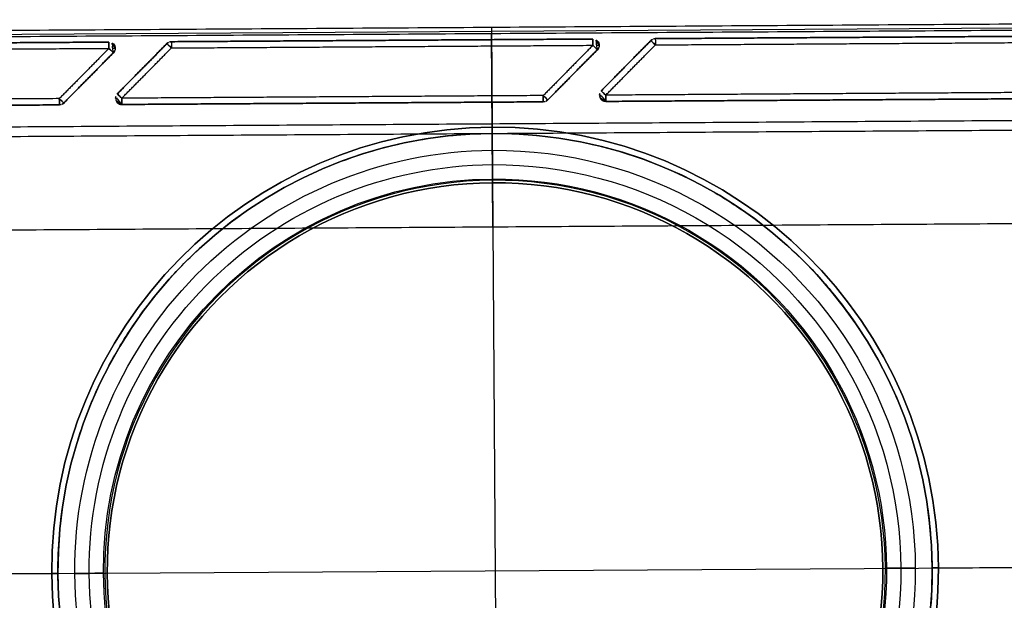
# Model space of a CAD drawing. Header units: metres. Extents: x 7415312 to 7415578, y 5538064 to 5538378.
# Tile 76 of 85: x 7415519.05 to 7415519.366, y 5538302.532 to 5538302.718. Entities that reach past the tile are written whole.
import ezdxf

# ---------------------------------------------------------------- set-up
doc = ezdxf.new("R2010")
doc.units = ezdxf.units.M
doc.header["$MEASUREMENT"] = 0
doc.layers.add('LL_mala_architektura', color=7, linetype='Continuous', lineweight=30, true_color=0x000000)
doc.layers.add('Výchozí$A20 - 3111$Vrstva 01', color=7, linetype='Continuous', true_color=0xe6ce81)
doc.layers.add('Výchozí$A20 - 3111$Vrstva 02', color=254, linetype='Continuous', true_color=0xbebebe)

msp = doc.modelspace()

# ---------------------------------------------------------------- linework, layer by layer
at = {"layer": 'LL_mala_architektura', "elevation": -266.7840000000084}
msp.add_lwpolyline([(7415519.688885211, 5538302.473332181), (7415519.588358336, 5538302.371525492), (7415518.819299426, 5538302.366660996), (7415518.717492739, 5538302.467187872), (7415518.716587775, 5538302.610259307), (7415518.817114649, 5538302.712065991), (7415519.58617356, 5538302.716930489), (7415519.687980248, 5538302.616403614), (7415519.688885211, 5538302.473332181)], dxfattribs=at)
at = {"layer": 'Výchozí$A20 - 3111$Vrstva 01'}
for centre, radius, start, end in [((7415519.079088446, 5538302.709016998, -266.9160000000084), 0.002000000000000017, 0.3624025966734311, 90.36242927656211), ((7415519.079088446, 5538302.709016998, -267.6720000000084), 0.002000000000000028, 315.3624165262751, 90.36242927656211), ((7415519.099088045, 5538302.709143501, -267.6720000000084), 0.001999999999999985, 90.36240259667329, 135.3623977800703), ((7415519.234085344, 5538302.709997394, -266.9160000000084), 0.002000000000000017, 0.3623759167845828, 90.36240259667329), ((7415519.234085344, 5538302.709997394, -267.6720000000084), 0.002000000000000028, 315.3624165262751, 90.36240259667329), ((7415519.254084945, 5538302.710123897, -267.6720000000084), 0.001999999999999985, 90.3623759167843, 135.3624165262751), ((7415519.079088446, 5538302.709016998, -266.9160000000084), 0.002000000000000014, 315.3624165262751, 0.3624025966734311), ((7415519.234085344, 5538302.709997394, -266.9160000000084), 0.002000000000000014, 315.3624165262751, 0.3623759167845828), ((7415519.218186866, 5538302.693896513, -267.6720000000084), 0.002000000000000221, 270.3624025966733, 315.3623977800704), ((7415519.063189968, 5538302.692916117, -267.6720000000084), 0.002000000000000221, 270.3624025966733, 315.3623977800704)]:
    msp.add_arc(centre, radius, start, end, dxfattribs=at)
at = {"layer": 'Výchozí$A20 - 3111$Vrstva 01', "extrusion": (-0.9999799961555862, -0.006325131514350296, 0)}
for centre, radius, start, end in [((-5491287.78824889, -267.6720000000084, -7450401.233199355), 0.002, 179.9999156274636, 269.9999466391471), ((-5491287.78824889, -266.9160000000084, -7450401.233199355), 0.002000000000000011, 90.00005336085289, 179.9999156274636), ((-5491287.788248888, -267.6720000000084, -7450401.253199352), 0.002, 179.999924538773, 270), ((-5491287.788248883, -266.9160000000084, -7450401.388199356), 0.002000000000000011, 90, 179.9999294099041), ((-5491287.788248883, -267.6720000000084, -7450401.388199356), 0.002, 179.9999294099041, 270), ((-5491287.788248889, -267.6720000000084, -7450401.408199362), 0.002, 179.9999001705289, 270.0000533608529), ((-5491287.772248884, -266.9160000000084, -7450401.217199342), 0.002000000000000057, 9.619646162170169e-05, 89.99997331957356), ((-5491287.772248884, -267.6720000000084, -7450401.217199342), 0.001999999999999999, 270.0000266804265, 9.619646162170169e-05), ((-5491287.77224888, -266.9160000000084, -7450401.372199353), 0.002000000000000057, 5.966039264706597e-05, 90.00005336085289), ((-5491287.77224888, -267.6720000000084, -7450401.372199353), 0.001999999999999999, 269.9999466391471, 5.966039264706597e-05)]:
    msp.add_arc(centre, radius, start, end, dxfattribs=at)
at = {"layer": 'Výchozí$A20 - 3111$Vrstva 01', "extrusion": (0, 0, -1)}
for centre, radius, start, end in [((-7415519.099088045, 5538302.709143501, 266.9160000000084), 0.001999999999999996, 44.63760221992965, 89.63759740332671), ((-7415519.254084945, 5538302.710123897, 266.9160000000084), 0.001999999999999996, 44.63758347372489, 89.6376240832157), ((-7415519.238186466, 5538302.694023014, 267.6720000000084), 0.002000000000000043, 359.6376240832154, 44.63765893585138), ((-7415519.083189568, 5538302.693042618, 266.9160000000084), 0.002000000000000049, 269.6375974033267, 44.63758347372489), ((-7415519.083189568, 5538302.693042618, 267.6720000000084), 0.002000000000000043, 359.6376240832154, 44.63758347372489), ((-7415519.083189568, 5538302.693042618, 267.6720000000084), 0.002000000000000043, 269.6375974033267, 359.6376240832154), ((-7415519.218186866, 5538302.693896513, 266.9160000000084), 0.002000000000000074, 224.6376022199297, 269.6375974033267), ((-7415519.238186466, 5538302.694023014, 266.9160000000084), 0.002000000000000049, 269.6375974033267, 44.63765893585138), ((-7415519.238186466, 5538302.694023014, 267.6720000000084), 0.002000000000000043, 269.6375974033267, 359.6376240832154), ((-7415519.063189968, 5538302.692916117, 266.9160000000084), 0.002000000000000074, 224.6376022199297, 269.6375974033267)]:
    msp.add_arc(centre, radius, start, end, dxfattribs=at)
at = {"layer": 'Výchozí$A20 - 3111$Vrstva 01', "extrusion": (0.9999799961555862, 0.006325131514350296, 0)}
for centre, start, end in [((5491287.788248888, -266.9160000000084, 7450401.253199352), 7.546122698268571e-05, 90), ((5491287.788248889, -266.9160000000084, 7450401.408199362), 9.982947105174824e-05, 90.00005336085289), ((5491287.772248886, -266.9160000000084, 7450401.237199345), 90.00010672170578, 179.999924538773), ((5491287.772248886, -267.6720000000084, 7450401.237199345), 179.999924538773, 269.9998932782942), ((5491287.772248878, -266.9160000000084, 7450401.392199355), 90.00008004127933, 179.9999115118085), ((5491287.772248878, -267.6720000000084, 7450401.392199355), 179.9999115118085, 269.9999199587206)]:
    msp.add_arc(centre, 0.002, start, end, dxfattribs=at)
at = {"layer": 'Výchozí$A20 - 3111$Vrstva 01', "extrusion": (-0.7026200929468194, -0.7115651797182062, -8.001640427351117e-19)}
for centre, start, end in [((1385302.525781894, -267.6720000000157, -9151156.190817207), 179.99981987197, 269.9999466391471), ((1385302.416180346, -267.6720000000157, -9151156.081215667), 179.9998514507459, 270.0000800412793)]:
    msp.add_arc(centre, 0.002, start, end, dxfattribs=at)
at = {"layer": 'Výchozí$A20 - 3111$Vrstva 01', "extrusion": (0.7026200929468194, 0.7115651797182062, -3.767421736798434e-15)}
for centre, start, end in [((-1385302.525781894, -266.9159999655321, 9151156.190817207), 0.0001801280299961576, 89.99994663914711), ((-1385302.416180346, -266.9159999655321, 9151156.081215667), 0.0001485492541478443, 90.00008004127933)]:
    msp.add_arc(centre, 0.001999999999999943, start, end, dxfattribs=at)
at = {"layer": 'Výchozí$A20 - 3111$Vrstva 01', "extrusion": (0.7026200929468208, 0.7115651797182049, -1.758423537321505e-14)}
for centre, start, end in [((-1385302.40203819, -267.6719998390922, 9151156.067073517), 179.9998112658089, 269.9998932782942), ((-1385302.511639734, -267.6719998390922, 9151156.176675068), 179.999838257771, 269.9999733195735)]:
    msp.add_arc(centre, 0.002000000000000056, start, end, dxfattribs=at)
at = {"layer": 'Výchozí$A20 - 3111$Vrstva 01', "extrusion": (0.7026200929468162, 0.7115651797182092, 5.025096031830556e-15)}
for centre, start, end in [((-1385302.402038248, -266.9160000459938, 9151156.067073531), 90.00013340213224, 179.9998705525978), ((-1385302.511639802, -266.9160000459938, 9151156.176675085), 89.99997331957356, 179.9998625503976)]:
    msp.add_arc(centre, 0.001999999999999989, start, end, dxfattribs=at)
at = {"layer": 'Výchozí$A20 - 3111$Vrstva 01', "extrusion": (-0.006325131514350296, 0.9999799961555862, 0)}
for centre, start, end in [((-7450401.233199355, -266.9160000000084, 5491287.78824889), 135.0000189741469, 179.9999038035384), ((-7450401.388199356, -266.9160000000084, 5491287.788248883), 135.0000252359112, 179.9999115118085)]:
    msp.add_arc(centre, 0.002, start, end, dxfattribs=at)
at = {"layer": 'Výchozí$A20 - 3111$Vrstva 01', "extrusion": (0.7026200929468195, 0.7115651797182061, -2.37075959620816e-14)}
for centre, start, end in [((-1385302.525781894, -266.9159997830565, 9151156.16818979), 8.223307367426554e-05, 89.99995997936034), ((-1385302.416180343, -266.9159997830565, 9151156.058588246), 0.000206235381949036, 90.00006670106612)]:
    msp.add_arc(centre, 0.002000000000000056, start, end, dxfattribs=at)
at = {"layer": 'Výchozí$A20 - 3111$Vrstva 01', "extrusion": (0.702620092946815, 0.7115651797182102, 7.223225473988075e-15)}
for centre, start, end in [((-1385302.525781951, -267.6720000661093, 9151156.168189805), 269.999879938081, 0.0001542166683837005), ((-1385302.416180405, -267.6720000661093, 9151156.058588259), 270.0001467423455, 0.0001709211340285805)]:
    msp.add_arc(centre, 0.001999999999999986, start, end, dxfattribs=at)
at = {"layer": 'Výchozí$A20 - 3111$Vrstva 01', "extrusion": (-0.7026200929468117, -0.7115651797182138, 3.132183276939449e-16)}
for centre, start, end in [((1385302.402038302, -267.671999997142, -9151156.044446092), 269.9999466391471, 0.0002027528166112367), ((1385302.511639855, -267.671999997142, -9151156.15404765), 270, 0.0001667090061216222)]:
    msp.add_arc(centre, 0.001999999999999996, start, end, dxfattribs=at)
at = {"layer": 'Výchozí$A20 - 3111$Vrstva 01', "extrusion": (0.702620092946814, 0.7115651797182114, 6.909206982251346e-15)}
for centre, start, end in [((-1385302.402038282, -266.9160000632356, 9151156.04444614), 89.99994663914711, 179.9998286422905), ((-1385302.511639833, -266.9160000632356, 9151156.15404769), 89.99991995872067, 179.99977877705)]:
    msp.add_arc(centre, 0.002000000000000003, start, end, dxfattribs=at)
at = {"layer": 'Výchozí$A20 - 3111$Vrstva 01', "extrusion": (0.006325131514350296, -0.9999799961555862, 0)}
for centre, start, end in [((7450401.237199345, -267.6720000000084, -5491287.772248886), 179.9998932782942, 225.0000070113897), ((7450401.392199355, -267.6720000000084, -5491287.772248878), 179.9999075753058, 224.999974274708)]:
    msp.add_arc(centre, 0.001999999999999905, start, end, dxfattribs=at)
at = {"layer": 'Výchozí$A20 - 3111$Vrstva 01'}
for points in [[(7415519.079075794, 5538302.711016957, -266.9160000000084), (7415519.011577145, 5538302.710590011, -266.9160000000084), (7415518.944078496, 5538302.710163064, -266.9160000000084)], [(7415518.944078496, 5538302.710163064, -267.6720000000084), (7415519.011577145, 5538302.710590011, -267.6720000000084), (7415519.079075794, 5538302.711016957, -267.6720000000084)], [(7415519.079075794, 5538302.711016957, -267.6720000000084), (7415519.079075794, 5538302.711016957, -267.2940000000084), (7415519.079075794, 5538302.711016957, -266.9160000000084)], [(7415519.099075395, 5538302.71114346, -266.9160000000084), (7415519.099075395, 5538302.71114346, -267.2940000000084), (7415519.099075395, 5538302.71114346, -267.6720000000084)], [(7415519.234072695, 5538302.711997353, -266.9160000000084), (7415519.166574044, 5538302.711570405, -266.9160000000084), (7415519.099075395, 5538302.71114346, -266.9160000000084)], [(7415519.099075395, 5538302.71114346, -267.6720000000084), (7415519.166574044, 5538302.711570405, -267.6720000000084), (7415519.234072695, 5538302.711997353, -267.6720000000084)], [(7415519.234072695, 5538302.711997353, -267.6720000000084), (7415519.234072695, 5538302.711997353, -267.2940000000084), (7415519.234072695, 5538302.711997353, -266.9160000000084)], [(7415519.252661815, 5538302.711529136, -266.9160000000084), (7415519.244712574, 5538302.703478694, -266.9160000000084), (7415519.236763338, 5538302.695428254, -266.9160000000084)], [(7415519.236763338, 5538302.695428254, -267.6720000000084), (7415519.244712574, 5538302.703478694, -267.6720000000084), (7415519.252661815, 5538302.711529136, -267.6720000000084)], [(7415519.252661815, 5538302.711529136, -267.6720000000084), (7415519.252661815, 5538302.711529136, -267.2940000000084), (7415519.252661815, 5538302.711529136, -266.9160000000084)], [(7415519.254072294, 5538302.712123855, -266.9160000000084), (7415519.254072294, 5538302.712123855, -267.2940000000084), (7415519.254072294, 5538302.712123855, -267.6720000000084)], [(7415519.389069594, 5538302.712977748, -266.9160000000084), (7415519.321570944, 5538302.712550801, -266.9160000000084), (7415519.254072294, 5538302.712123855, -266.9160000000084)], [(7415519.254072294, 5538302.712123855, -267.6720000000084), (7415519.321570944, 5538302.712550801, -267.6720000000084), (7415519.389069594, 5538302.712977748, -267.6720000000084)], [(7415519.254084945, 5538302.710123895, -267.6740000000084), (7415519.321583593, 5538302.710550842, -267.6740000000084), (7415519.389082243, 5538302.710977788, -267.6740000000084)], [(7415519.254084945, 5538302.710123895, -266.9140000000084), (7415519.321583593, 5538302.710550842, -266.9140000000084), (7415519.389082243, 5538302.710977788, -266.9140000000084)], [(7415518.944091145, 5538302.708163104, -267.6740000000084), (7415519.011589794, 5538302.708590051, -267.6740000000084), (7415519.079088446, 5538302.709016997, -267.6740000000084)], [(7415518.944091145, 5538302.708163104, -266.9140000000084), (7415519.011589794, 5538302.708590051, -266.9140000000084), (7415519.079088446, 5538302.709016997, -266.9140000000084)], [(7415519.079088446, 5538302.709016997, -266.9140000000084), (7415519.071139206, 5538302.700966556, -266.9140000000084), (7415519.063189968, 5538302.692916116, -266.9140000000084)], [(7415519.079088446, 5538302.709016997, -267.6740000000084), (7415519.071139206, 5538302.700966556, -267.6740000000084), (7415519.063189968, 5538302.692916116, -267.6740000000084)], [(7415519.064613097, 5538302.691510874, -266.9160000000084), (7415519.072562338, 5538302.699561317, -266.9160000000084), (7415519.080511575, 5538302.707611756, -266.9160000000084)], [(7415519.080511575, 5538302.707611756, -267.6720000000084), (7415519.072562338, 5538302.699561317, -267.6720000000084), (7415519.064613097, 5538302.691510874, -267.6720000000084)], [(7415519.080511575, 5538302.707611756, -266.9160000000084), (7415519.080511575, 5538302.707611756, -267.2940000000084), (7415519.080511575, 5538302.707611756, -267.6720000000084)], [(7415519.097664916, 5538302.71054874, -266.9160000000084), (7415519.089715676, 5538302.702498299, -266.9160000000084), (7415519.081766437, 5538302.694447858, -266.9160000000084)], [(7415519.081766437, 5538302.694447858, -267.6720000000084), (7415519.089715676, 5538302.702498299, -267.6720000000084), (7415519.097664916, 5538302.71054874, -267.6720000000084)], [(7415519.083189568, 5538302.693042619, -266.9140000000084), (7415519.091138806, 5538302.701093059, -266.9140000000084), (7415519.099088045, 5538302.7091435, -266.9140000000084)], [(7415519.083189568, 5538302.693042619, -267.6740000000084), (7415519.091138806, 5538302.701093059, -267.6740000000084), (7415519.099088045, 5538302.7091435, -267.6740000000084)], [(7415519.097664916, 5538302.71054874, -267.6720000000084), (7415519.097664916, 5538302.71054874, -267.2940000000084), (7415519.097664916, 5538302.71054874, -266.9160000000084)], [(7415519.099088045, 5538302.7091435, -267.6740000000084), (7415519.166586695, 5538302.709570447, -267.6740000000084), (7415519.234085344, 5538302.709997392, -267.6740000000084)], [(7415519.099088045, 5538302.7091435, -266.9140000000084), (7415519.166586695, 5538302.709570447, -266.9140000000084), (7415519.234085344, 5538302.709997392, -266.9140000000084)], [(7415519.234085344, 5538302.709997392, -266.9140000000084), (7415519.226136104, 5538302.701946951, -266.9140000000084), (7415519.218186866, 5538302.693896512, -266.9140000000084)], [(7415519.234085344, 5538302.709997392, -267.6740000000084), (7415519.226136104, 5538302.701946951, -267.6740000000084), (7415519.218186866, 5538302.693896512, -267.6740000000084)], [(7415519.219609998, 5538302.69249127, -266.9160000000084), (7415519.227559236, 5538302.700541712, -266.9160000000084), (7415519.235508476, 5538302.708592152, -266.9160000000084)], [(7415519.235508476, 5538302.708592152, -267.6720000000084), (7415519.227559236, 5538302.700541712, -267.6720000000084), (7415519.219609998, 5538302.69249127, -267.6720000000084)], [(7415519.235508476, 5538302.708592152, -266.9160000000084), (7415519.235508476, 5538302.708592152, -267.2940000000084), (7415519.235508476, 5538302.708592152, -267.6720000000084)], [(7415519.238186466, 5538302.694023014, -266.9140000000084), (7415519.246135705, 5538302.702073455, -266.9140000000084), (7415519.254084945, 5538302.710123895, -266.9140000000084)], [(7415519.238186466, 5538302.694023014, -267.6740000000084), (7415519.246135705, 5538302.702073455, -267.6740000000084), (7415519.254084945, 5538302.710123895, -267.6740000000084)], [(7415519.236763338, 5538302.695428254, -266.9160000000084), (7415519.236763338, 5538302.695428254, -267.2940000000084), (7415519.236763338, 5538302.695428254, -267.6720000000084)], [(7415519.063189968, 5538302.692916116, -267.6740000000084), (7415518.995691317, 5538302.69248917, -267.6740000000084), (7415518.928192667, 5538302.692062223, -267.6740000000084)], [(7415519.063189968, 5538302.692916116, -266.9140000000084), (7415518.995691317, 5538302.69248917, -266.9140000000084), (7415518.928192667, 5538302.692062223, -266.9140000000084)], [(7415519.081766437, 5538302.694447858, -266.9160000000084), (7415519.081766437, 5538302.694447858, -267.2940000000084), (7415519.081766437, 5538302.694447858, -267.6720000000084)], [(7415519.218186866, 5538302.693896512, -267.6740000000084), (7415519.150688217, 5538302.693469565, -267.6740000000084), (7415519.083189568, 5538302.693042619, -267.6740000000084)], [(7415519.218186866, 5538302.693896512, -266.9140000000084), (7415519.150688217, 5538302.693469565, -266.9140000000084), (7415519.083189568, 5538302.693042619, -266.9140000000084)], [(7415519.083202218, 5538302.691042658, -266.9160000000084), (7415519.150700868, 5538302.691469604, -266.9160000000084), (7415519.218199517, 5538302.69189655, -266.9160000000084)], [(7415519.218199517, 5538302.69189655, -267.6720000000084), (7415519.150700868, 5538302.691469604, -267.6720000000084), (7415519.083202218, 5538302.691042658, -267.6720000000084)], [(7415519.218199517, 5538302.69189655, -266.9160000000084), (7415519.218199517, 5538302.69189655, -267.2940000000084), (7415519.218199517, 5538302.69189655, -267.6720000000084)], [(7415519.219609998, 5538302.69249127, -267.6720000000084), (7415519.219609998, 5538302.69249127, -267.2940000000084), (7415519.219609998, 5538302.69249127, -266.9160000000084)], [(7415519.373183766, 5538302.694876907, -267.6740000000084), (7415519.305685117, 5538302.694449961, -267.6740000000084), (7415519.238186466, 5538302.694023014, -267.6740000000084)], [(7415519.373183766, 5538302.694876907, -266.9140000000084), (7415519.305685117, 5538302.694449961, -266.9140000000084), (7415519.238186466, 5538302.694023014, -266.9140000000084)], [(7415519.238199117, 5538302.692023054, -267.6720000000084), (7415519.238199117, 5538302.692023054, -267.2940000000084), (7415519.238199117, 5538302.692023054, -266.9160000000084)], [(7415519.238199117, 5538302.692023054, -266.9160000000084), (7415519.305697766, 5538302.692449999, -266.9160000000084), (7415519.373196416, 5538302.692876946, -266.9160000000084)], [(7415519.373196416, 5538302.692876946, -267.6720000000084), (7415519.305697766, 5538302.692449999, -267.6720000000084), (7415519.238199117, 5538302.692023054, -267.6720000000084)], [(7415518.928205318, 5538302.690062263, -266.9160000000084), (7415518.995703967, 5538302.690489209, -266.9160000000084), (7415519.063202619, 5538302.690916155, -266.9160000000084)], [(7415519.063202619, 5538302.690916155, -267.6720000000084), (7415518.995703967, 5538302.690489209, -267.6720000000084), (7415518.928205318, 5538302.690062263, -267.6720000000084)], [(7415519.063202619, 5538302.690916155, -266.9160000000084), (7415519.063202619, 5538302.690916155, -267.2940000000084), (7415519.063202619, 5538302.690916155, -267.6720000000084)], [(7415519.064613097, 5538302.691510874, -267.6720000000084), (7415519.064613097, 5538302.691510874, -267.2940000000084), (7415519.064613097, 5538302.691510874, -266.9160000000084)], [(7415519.083202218, 5538302.691042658, -267.6720000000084), (7415519.083202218, 5538302.691042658, -267.2940000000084), (7415519.083202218, 5538302.691042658, -266.9160000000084)]]:
    msp.add_open_spline(points, degree=2, dxfattribs=at)
at = {"layer": 'Výchozí$A20 - 3111$Vrstva 02'}
for p, q in [((7415519.201635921, 5538302.715792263, -266.7840000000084), (7415519.203837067, 5538302.367799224, -266.7840000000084)), ((7415519.201635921, 5538302.715792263, -266.7870000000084), (7415519.203837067, 5538302.367799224, -266.7870000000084)), ((7415519.201850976, 5538302.681792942, -266.9100000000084), (7415519.201648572, 5538302.713792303, -266.9100000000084)), ((7415519.201850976, 5538302.681792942, -266.9130000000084), (7415519.201648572, 5538302.713792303, -266.9130000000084)), ((7415519.20204073, 5538302.651793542, -267.6740000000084), (7415519.201648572, 5538302.713792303, -267.6740000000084)), ((7415519.20204073, 5538302.651793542, -267.6770000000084), (7415519.201648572, 5538302.713792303, -267.6770000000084)), ((7415519.201832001, 5538302.684792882, -267.7370000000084), (7415519.201850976, 5538302.681792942, -267.7370000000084)), ((7415519.201832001, 5538302.684792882, -267.6770000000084), (7415519.201850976, 5538302.681792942, -267.6770000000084)), ((7415519.201909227, 5538302.671793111, -266.9236000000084), (7415519.201919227, 5538302.671793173, -266.9236000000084)), ((7415519.201909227, 5538302.671793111, -266.9144000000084), (7415519.201919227, 5538302.671793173, -266.9144000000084)), ((7415518.715746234, 5538302.538715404, -266.7840000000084), (7415519.689726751, 5538302.544876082, -266.7840000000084)), ((7415518.715746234, 5538302.538715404, -266.7870000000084), (7415519.689726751, 5538302.544876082, -266.7870000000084)), ((7415519.062739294, 5538302.540910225, -266.9100000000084), (7415519.030739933, 5538302.54070782, -266.9100000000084)), ((7415519.062739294, 5538302.540910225, -266.9130000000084), (7415519.030739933, 5538302.54070782, -266.9130000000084)), ((7415519.374733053, 5538302.542883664, -266.9100000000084), (7415519.342733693, 5538302.542681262, -266.9100000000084)), ((7415519.374733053, 5538302.542883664, -266.9130000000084), (7415519.342733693, 5538302.542681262, -266.9130000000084))]:
    msp.add_line(p, q, dxfattribs=at)
at = {"layer": 'Výchozí$A20 - 3111$Vrstva 02', "extrusion": (0, 0, -1)}
for centre, radius, start, end in [((-7415519.202736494, 5538302.541795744, 266.9130000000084), 0.1420000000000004, 359.6375981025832, 89.63759434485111), ((-7415519.202736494, 5538302.541795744, 266.9130000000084), 0.1420000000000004, 89.63759434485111, 179.6375905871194), ((-7415519.202736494, 5538302.541795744, 266.9130000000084), 0.1400000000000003, 359.6375981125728, 89.6375943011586), ((-7415519.202736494, 5538302.541795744, 266.9130000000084), 0.1400000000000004, 89.6375943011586, 179.637590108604), ((-7415519.202731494, 5538302.541795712, 266.9190000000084), 0.1346000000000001, 359.6375937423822, 89.63759453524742), ((-7415519.202741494, 5538302.541795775, 266.9190000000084), 0.1346, 89.63759413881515, 269.6375949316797), ((-7415519.202731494, 5538302.541795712, 266.9144000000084), 0.1299999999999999, 359.6375936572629, 89.63759447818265), ((-7415519.202731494, 5538302.541795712, 266.9236000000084), 0.1299999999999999, 359.6375936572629, 89.63759447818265), ((-7415519.202741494, 5538302.541795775, 266.9144000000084), 0.1299999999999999, 89.63759406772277, 269.6375948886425), ((-7415519.202741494, 5538302.541795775, 266.9236000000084), 0.1299999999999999, 89.63759406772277, 269.6375948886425), ((-7415519.202731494, 5538302.541795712, 266.9190000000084), 0.1253999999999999, 359.6375944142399, 89.6375939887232), ((-7415519.202731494, 5538302.541795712, 266.9190000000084), 0.1253999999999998, 359.6375944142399, 89.6375939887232), ((-7415519.202741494, 5538302.541795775, 266.9190000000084), 0.1253999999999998, 89.63759356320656, 269.6375944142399), ((-7415519.202741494, 5538302.541795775, 266.9190000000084), 0.1253999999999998, 89.63759356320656, 269.6375944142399), ((-7415519.202731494, 5538302.541795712, 266.9140000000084), 0.1242, 269.6375940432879, 89.63759404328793), ((-7415519.202741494, 5538302.541795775, 266.9140000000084), 0.1242, 89.63759404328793, 269.6375949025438), ((-7415519.202736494, 5538302.541795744, 266.9130000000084), 0.1420000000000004, 269.6375943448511, 359.6375905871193), ((-7415519.202736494, 5538302.541795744, 266.9130000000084), 0.1400000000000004, 269.6375943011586, 359.6375901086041), ((-7415519.202731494, 5538302.541795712, 266.9190000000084), 0.1346, 269.6375941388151, 359.6375937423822), ((-7415519.202731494, 5538302.541795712, 266.9144000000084), 0.1299999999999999, 269.6375940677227, 359.6375936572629), ((-7415519.202731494, 5538302.541795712, 266.9236000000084), 0.1299999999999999, 269.6375940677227, 359.6375936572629), ((-7415519.202731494, 5538302.541795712, 266.9190000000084), 0.1253999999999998, 269.6375944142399, 359.6375944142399), ((-7415519.202736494, 5538302.541795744, 266.9130000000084), 0.1400000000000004, 179.6375984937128, 269.6375943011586), ((-7415519.202736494, 5538302.541795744, 266.9130000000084), 0.1420000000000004, 179.6375984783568, 269.6375943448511)]:
    msp.add_arc(centre, radius, start, end, dxfattribs=at)
at = {"layer": 'Výchozí$A20 - 3111$Vrstva 02'}
for centre, radius, start, end in [((7415519.202736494, 5538302.541795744, -266.9330000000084), 0.1420000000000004, 90.3624056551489, 180.3624018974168), ((7415519.202736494, 5538302.541795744, -266.9330000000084), 0.1420000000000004, 0.36240941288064, 90.3624056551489), ((7415519.202736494, 5538302.541795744, -266.9330000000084), 0.1400000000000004, 90.36240569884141, 180.3624018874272), ((7415519.202736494, 5538302.541795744, -266.9330000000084), 0.1400000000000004, 0.3624098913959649, 90.36240569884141), ((7415519.202731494, 5538302.541795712, -267.6740000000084), 0.125, 90.36240542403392, 270.3624058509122), ((7415519.202731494, 5538302.541795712, -266.9140000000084), 0.125, 90.36240542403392, 270.3624058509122), ((7415519.202741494, 5538302.541795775, -267.6740000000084), 0.125, 270.362405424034, 90.36240627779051), ((7415519.202741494, 5538302.541795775, -266.9140000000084), 0.125, 270.362405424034, 90.36240627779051), ((7415519.202731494, 5538302.541795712, -267.6730000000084), 0.1242, 90.36240595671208, 270.3624059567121), ((7415519.202741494, 5538302.541795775, -267.6730000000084), 0.1242, 270.3624050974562, 90.36240595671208), ((7415519.202736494, 5538302.541795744, -266.9330000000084), 0.1420000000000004, 180.3624094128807, 270.3624056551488), ((7415519.202736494, 5538302.541795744, -266.9330000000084), 0.1400000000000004, 180.3624098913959, 270.3624056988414), ((7415519.202736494, 5538302.541795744, -266.9330000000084), 0.1400000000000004, 270.3624056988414, 0.362400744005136), ((7415519.202736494, 5538302.541795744, -266.9330000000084), 0.1420000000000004, 270.3624056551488, 0.362401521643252)]:
    msp.add_arc(centre, radius, start, end, dxfattribs=at)
at = {"layer": 'Výchozí$A20 - 3111$Vrstva 02', "extrusion": (-0.9999799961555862, -0.006325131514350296, 0)}
for centre, start, end in [((-5491287.750248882, -266.9190000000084, -7450401.355782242), 179.9999535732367, 5.189089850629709e-05), ((-5491287.750248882, -266.9190000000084, -7450401.355782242), 5.189089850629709e-05, 179.9999535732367), ((-5491287.750248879, -266.9190000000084, -7450401.355792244), 3.48168013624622e-05, 179.999958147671), ((-5491287.750248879, -266.9190000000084, -7450401.355792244), 179.999958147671, 3.48168013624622e-05)]:
    msp.add_arc(centre, 0.00460000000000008, start, end, dxfattribs=at)
at = {"layer": 'Výchozí$A20 - 3111$Vrstva 02', "extrusion": (0.9999799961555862, 0.006325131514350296, 0)}
for start, end in [(179.99995980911, 4.493478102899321e-05), (4.493478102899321e-05, 179.99995980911)]:
    msp.add_arc((5491287.750248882, -266.9190000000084, 7450401.355787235), 0.004600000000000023, start, end, dxfattribs=at)
at = {"layer": 'Výchozí$A20 - 3111$Vrstva 02', "extrusion": (0.006325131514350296, -0.9999799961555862, 0)}
for start, end in [(4.020902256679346e-05, 179.9999632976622), (179.9999632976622, 4.020902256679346e-05)]:
    msp.add_arc((7450401.225782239, -266.9190000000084, -5491287.620248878), 0.00460000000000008, start, end, dxfattribs=at)
at = {"layer": 'Výchozí$A20 - 3111$Vrstva 02', "extrusion": (-0.006325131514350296, 0.9999799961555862, 0)}
for start, end in [(179.9999715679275, 3.48168013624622e-05), (3.48168013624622e-05, 179.9999715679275)]:
    msp.add_arc((-7450401.485792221, -266.9190000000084, 5491287.620248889), 0.00460000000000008, start, end, dxfattribs=at)
at = {"layer": 'Výchozí$A20 - 3111$Vrstva 02'}
for points in [[(7415518.823611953, 5538302.713401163, -266.7840000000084), (7415519.201635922, 5538302.715792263, -266.7840000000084), (7415519.579659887, 5538302.718183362, -266.7840000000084)], [(7415518.823611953, 5538302.713401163, -266.7870000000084), (7415519.201635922, 5538302.715792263, -266.7870000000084), (7415519.579659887, 5538302.718183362, -266.7870000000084)], [(7415518.823611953, 5538302.713401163, -266.7855000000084), (7415519.201635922, 5538302.715792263, -266.7855000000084), (7415519.579659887, 5538302.718183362, -266.7855000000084)], [(7415518.823624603, 5538302.711401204, -266.9100000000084), (7415519.201648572, 5538302.713792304, -266.9100000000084), (7415519.579672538, 5538302.716183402, -266.9100000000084)], [(7415518.823624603, 5538302.711401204, -266.9130000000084), (7415519.201648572, 5538302.713792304, -266.9130000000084), (7415519.579672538, 5538302.716183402, -266.9130000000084)], [(7415518.823624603, 5538302.711401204, -266.9115000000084), (7415519.201648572, 5538302.713792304, -266.9115000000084), (7415519.579672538, 5538302.716183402, -266.9115000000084)], [(7415518.823624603, 5538302.711401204, -267.6740000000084), (7415519.201648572, 5538302.713792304, -267.6740000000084), (7415519.579672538, 5538302.716183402, -267.6740000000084)], [(7415518.823624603, 5538302.711401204, -267.6770000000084), (7415519.201648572, 5538302.713792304, -267.6770000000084), (7415519.579672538, 5538302.716183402, -267.6770000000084)], [(7415518.823624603, 5538302.711401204, -267.6755000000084), (7415519.201648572, 5538302.713792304, -267.6755000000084), (7415519.579672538, 5538302.716183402, -267.6755000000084)], [(7415519.201635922, 5538302.715792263, -266.7840000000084), (7415519.201635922, 5538302.715792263, -266.7855000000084), (7415519.201635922, 5538302.715792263, -266.7870000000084)], [(7415519.201648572, 5538302.713792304, -266.9100000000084), (7415519.201648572, 5538302.713792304, -266.9115000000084), (7415519.201648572, 5538302.713792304, -266.9130000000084)], [(7415519.201648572, 5538302.713792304, -267.6740000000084), (7415519.201648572, 5538302.713792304, -267.6755000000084), (7415519.201648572, 5538302.713792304, -267.6770000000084)], [(7415519.513825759, 5538302.686766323, -267.7370000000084), (7415519.201832, 5538302.684792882, -267.7370000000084), (7415518.889838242, 5538302.68281944, -267.7370000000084)], [(7415519.513825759, 5538302.686766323, -267.6770000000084), (7415519.201832, 5538302.684792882, -267.6770000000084), (7415518.889838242, 5538302.68281944, -267.6770000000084)], [(7415519.513825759, 5538302.686766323, -267.7070000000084), (7415519.201832, 5538302.684792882, -267.7070000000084), (7415518.889838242, 5538302.68281944, -267.7070000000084)], [(7415518.889857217, 5538302.6798195, -267.7370000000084), (7415519.201850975, 5538302.681792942, -267.7370000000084), (7415519.513844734, 5538302.683766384, -267.7370000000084)], [(7415518.889857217, 5538302.6798195, -267.6770000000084), (7415519.201850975, 5538302.681792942, -267.6770000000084), (7415519.513844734, 5538302.683766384, -267.6770000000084)], [(7415518.889857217, 5538302.6798195, -267.7070000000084), (7415519.201850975, 5538302.681792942, -267.7070000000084), (7415519.513844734, 5538302.683766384, -267.7070000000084)], [(7415519.201832, 5538302.684792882, -267.7370000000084), (7415519.201832, 5538302.684792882, -267.7070000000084), (7415519.201832, 5538302.684792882, -267.6770000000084)], [(7415519.201838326, 5538302.683792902, -266.9330000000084), (7415519.201838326, 5538302.683792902, -266.9230000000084), (7415519.201838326, 5538302.683792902, -266.9130000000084)], [(7415519.201850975, 5538302.681792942, -266.9130000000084), (7415519.201850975, 5538302.681792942, -266.9230000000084), (7415519.201850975, 5538302.681792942, -266.9330000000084)], [(7415519.201850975, 5538302.681792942, -266.9100000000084), (7415519.201850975, 5538302.681792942, -266.9115000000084), (7415519.201850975, 5538302.681792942, -266.9130000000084)], [(7415519.201850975, 5538302.681792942, -267.7370000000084), (7415519.201850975, 5538302.681792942, -267.7070000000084), (7415519.201850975, 5538302.681792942, -267.6770000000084)], [(7415519.20188013, 5538302.676393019, -266.9190000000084), (7415519.201885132, 5538302.67639305, -266.9190000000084), (7415519.201890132, 5538302.676393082, -266.9190000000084)], [(7415519.201948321, 5538302.667193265, -266.9190000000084), (7415519.201943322, 5538302.667193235, -266.9190000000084), (7415519.201938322, 5538302.667193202, -266.9190000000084)], [(7415519.201940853, 5538302.66679321, -266.9140000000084), (7415519.201940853, 5538302.66679321, -267.2940000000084), (7415519.201940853, 5538302.66679321, -267.6740000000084)], [(7415519.201950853, 5538302.666793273, -266.9140000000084), (7415519.201945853, 5538302.666793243, -266.9140000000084), (7415519.201940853, 5538302.66679321, -266.9140000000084)], [(7415519.201950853, 5538302.666793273, -267.6740000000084), (7415519.201945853, 5538302.666793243, -267.6740000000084), (7415519.201940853, 5538302.66679321, -267.6740000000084)], [(7415519.201950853, 5538302.666793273, -267.6740000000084), (7415519.201950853, 5538302.666793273, -267.2940000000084), (7415519.201950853, 5538302.666793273, -266.9140000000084)], [(7415519.201945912, 5538302.665993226, -266.9140000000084), (7415519.201945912, 5538302.665993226, -267.2935000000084), (7415519.201945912, 5538302.665993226, -267.6730000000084)], [(7415519.201945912, 5538302.665993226, -267.6730000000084), (7415519.201950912, 5538302.665993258, -267.6730000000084), (7415519.201955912, 5538302.665993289, -267.6730000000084)], [(7415519.201955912, 5538302.665993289, -266.9140000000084), (7415519.201950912, 5538302.665993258, -266.9140000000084), (7415519.201945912, 5538302.665993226, -266.9140000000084)], [(7415519.201955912, 5538302.665993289, -267.6730000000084), (7415519.201955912, 5538302.665993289, -267.2935000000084), (7415519.201955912, 5538302.665993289, -266.9140000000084)], [(7415519.514034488, 5538302.653766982, -267.6740000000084), (7415519.202040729, 5538302.651793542, -267.6740000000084), (7415518.890046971, 5538302.649820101, -267.6740000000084)], [(7415519.514034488, 5538302.653766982, -267.6770000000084), (7415519.202040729, 5538302.651793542, -267.6770000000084), (7415518.890046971, 5538302.649820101, -267.6770000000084)], [(7415519.514034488, 5538302.653766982, -267.6755000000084), (7415519.202040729, 5538302.651793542, -267.6755000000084), (7415518.890046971, 5538302.649820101, -267.6755000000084)], [(7415519.202040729, 5538302.651793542, -267.6740000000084), (7415519.202040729, 5538302.651793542, -267.6755000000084), (7415519.202040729, 5538302.651793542, -267.6770000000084)], [(7415519.060739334, 5538302.540897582, -266.9330000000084), (7415519.060739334, 5538302.540897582, -266.9230000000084), (7415519.060739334, 5538302.540897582, -266.9130000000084)], [(7415519.060739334, 5538302.540897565, -266.9130000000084), (7415519.060739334, 5538302.540897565, -266.9230000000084), (7415519.060739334, 5538302.540897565, -266.9330000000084)], [(7415519.060739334, 5538302.540897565, -266.9130000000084), (7415519.061739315, 5538302.540903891, -266.9130000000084), (7415519.062739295, 5538302.540910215, -266.9130000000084)], [(7415519.062739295, 5538302.540910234, -266.9330000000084), (7415519.061739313, 5538302.540903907, -266.9330000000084), (7415519.060739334, 5538302.540897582, -266.9330000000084)], [(7415519.062739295, 5538302.540910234, -266.9130000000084), (7415519.061739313, 5538302.540903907, -266.9130000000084), (7415519.060739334, 5538302.540897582, -266.9130000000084)], [(7415519.062739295, 5538302.540910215, -266.9330000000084), (7415519.061739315, 5538302.540903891, -266.9330000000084), (7415519.060739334, 5538302.540897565, -266.9330000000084)], [(7415519.062739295, 5538302.540910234, -266.9330000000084), (7415519.062739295, 5538302.540910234, -266.9230000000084), (7415519.062739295, 5538302.540910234, -266.9130000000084)], [(7415519.062739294, 5538302.540910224, -266.9100000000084), (7415519.062739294, 5538302.540910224, -266.9115000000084), (7415519.062739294, 5538302.540910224, -266.9130000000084)], [(7415519.062739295, 5538302.540910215, -266.9130000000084), (7415519.062739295, 5538302.540910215, -266.9230000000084), (7415519.062739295, 5538302.540910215, -266.9330000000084)], [(7415519.342733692, 5538302.54268127, -266.9130000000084), (7415519.342733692, 5538302.54268127, -266.9230000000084), (7415519.342733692, 5538302.54268127, -266.9330000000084)], [(7415519.342733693, 5538302.542681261, -266.9100000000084), (7415519.342733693, 5538302.542681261, -266.9115000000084), (7415519.342733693, 5538302.542681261, -266.9130000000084)], [(7415519.342733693, 5538302.542681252, -266.9330000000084), (7415519.342733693, 5538302.542681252, -266.9230000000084), (7415519.342733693, 5538302.542681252, -266.9130000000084)], [(7415519.342733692, 5538302.54268127, -266.9330000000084), (7415519.343733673, 5538302.542687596, -266.9330000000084), (7415519.344733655, 5538302.54269392, -266.9330000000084)], [(7415519.342733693, 5538302.542681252, -266.9130000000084), (7415519.343733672, 5538302.542687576, -266.9130000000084), (7415519.344733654, 5538302.542693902, -266.9130000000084)], [(7415519.344733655, 5538302.54269392, -266.9130000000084), (7415519.343733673, 5538302.542687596, -266.9130000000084), (7415519.342733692, 5538302.54268127, -266.9130000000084)], [(7415519.344733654, 5538302.542693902, -266.9330000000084), (7415519.343733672, 5538302.542687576, -266.9330000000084), (7415519.342733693, 5538302.542681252, -266.9330000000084)], [(7415519.344733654, 5538302.542693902, -266.9330000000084), (7415519.344733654, 5538302.542693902, -266.9230000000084), (7415519.344733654, 5538302.542693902, -266.9130000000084)], [(7415519.344733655, 5538302.54269392, -266.9130000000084), (7415519.344733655, 5538302.54269392, -266.9230000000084), (7415519.344733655, 5538302.54269392, -266.9330000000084)]]:
    msp.add_open_spline(points, degree=2, dxfattribs=at)
for points in [[(7415519.203622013, 5538302.401798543, -266.9100000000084), (7415519.343619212, 5538302.402684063, -266.9100000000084), (7415519.342733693, 5538302.542681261, -266.9100000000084), (7415519.341848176, 5538302.682678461, -266.9100000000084), (7415519.201850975, 5538302.681792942, -266.9100000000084), (7415519.061853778, 5538302.680907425, -266.9100000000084), (7415519.062739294, 5538302.540910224, -266.9100000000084), (7415519.06362481, 5538302.400913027, -266.9100000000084), (7415519.203622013, 5538302.401798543, -266.9100000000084)], [(7415519.203622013, 5538302.401798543, -266.9130000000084), (7415519.343619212, 5538302.402684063, -266.9130000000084), (7415519.342733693, 5538302.542681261, -266.9130000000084), (7415519.341848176, 5538302.682678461, -266.9130000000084), (7415519.201850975, 5538302.681792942, -266.9130000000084), (7415519.061853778, 5538302.680907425, -266.9130000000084), (7415519.062739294, 5538302.540910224, -266.9130000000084), (7415519.06362481, 5538302.400913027, -266.9130000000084), (7415519.203622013, 5538302.401798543, -266.9130000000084)], [(7415519.203622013, 5538302.401798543, -266.9115000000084), (7415519.343619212, 5538302.402684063, -266.9115000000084), (7415519.342733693, 5538302.542681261, -266.9115000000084), (7415519.341848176, 5538302.682678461, -266.9115000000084), (7415519.201850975, 5538302.681792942, -266.9115000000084), (7415519.061853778, 5538302.680907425, -266.9115000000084), (7415519.062739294, 5538302.540910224, -266.9115000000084), (7415519.06362481, 5538302.400913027, -266.9115000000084), (7415519.203622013, 5538302.401798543, -266.9115000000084)]]:
    msp.add_rational_spline(points, [1, 0.7071067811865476, 1, 0.7071067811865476, 1, 0.7071067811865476, 1, 0.7071067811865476, 1], degree=2, knots=[282.2276997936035, 282.2276997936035, 282.2276997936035, 502.1391855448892, 502.1391855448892, 722.0506712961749, 722.0506712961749, 941.9621570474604, 941.9621570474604, 1161.873642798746, 1161.873642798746, 1161.873642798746], dxfattribs=at)

doc.saveas('drawing.dxf')
